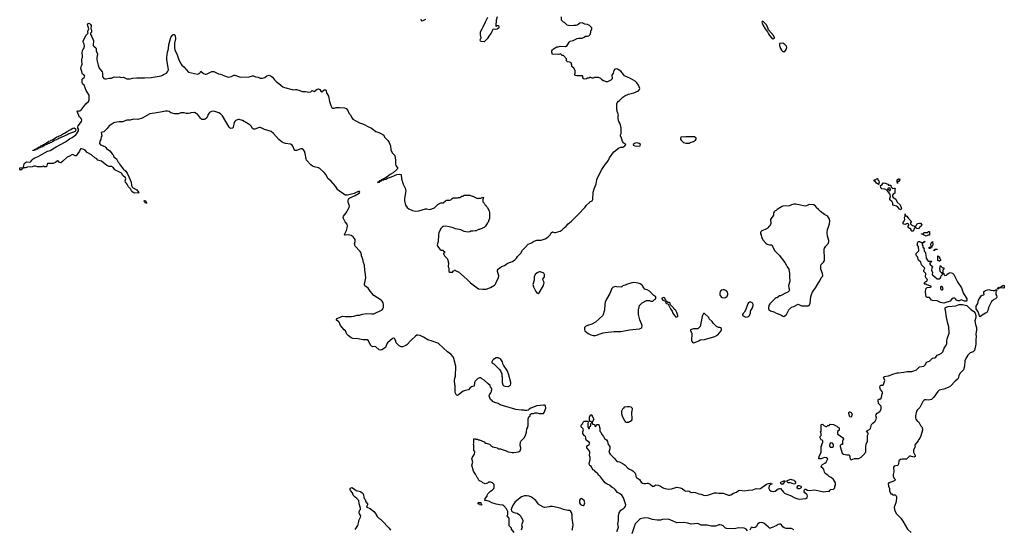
# Model space of a CAD drawing. Header units: inches. Extents: x 2494115 to 2685112, y 774173 to 915163.
# Tile 57 of 215: x 2519946 to 2537810, y 884528 to 893778. Entities that reach past the tile are written whole.
import ezdxf

# ---------------------------------------------------------------- set-up
doc = ezdxf.new("R2010")
doc.units = ezdxf.units.IN
doc.header["$MEASUREMENT"] = 0
for name, color, linetype in [('C5819', 7, 'Continuous'), ('C5828', 7, 'Continuous'), ('C5829', 7, 'Continuous'), ('C5838', 7, 'Continuous'), ('C5839', 7, 'Continuous')]:
    doc.layers.add(name, color=color, linetype=linetype)

msp = doc.modelspace()

# ---------------------------------------------------------------- linework, layer by layer
at = {"layer": 'C5819', "color": 5, "elevation": 80}
msp.add_lwpolyline([(2520000, 891083), (2519998, 891082), (2519994, 891070), (2519968, 891048), (2519946, 891050), (2519949, 891089), (2520000, 891093)], dxfattribs=at)
at = {"layer": 'C5828', "color": 5, "elevation": 80}
for points in [[(2528918, 884470), (2528866, 884530), (2528866, 884550), (2528828, 884590), (2528826, 884730), (2528789, 884770), (2528800, 884800), (2528802, 884850), (2528779, 884899), (2528730, 884954), (2528710, 884969), (2528650, 884973), (2528590, 884985), (2528510, 885009), (2528470, 885034), (2528410, 885049), (2528386, 885050), (2528389, 885090), (2528426, 885130), (2528428, 885150), (2528438, 885170), (2528490, 885222), (2528520, 885240), (2528548, 885270), (2528555, 885290), (2528555, 885330), (2528550, 885346), (2528526, 885370), (2528490, 885386), (2528450, 885386), (2528432, 885368), (2528410, 885358), (2528390, 885355), (2528346, 885370), (2528328, 885388), (2528289, 885409), (2528270, 885428), (2528262, 885450), (2528244, 885470), (2528215, 885530), (2528182, 885582), (2528149, 885690), (2528169, 885750), (2528149, 885810), (2528160, 885840), (2528195, 885890), (2528206, 885930), (2528202, 885942), (2528186, 885950), (2528186, 886050), (2528178, 886070), (2528187, 886093), (2528186, 886170), (2528210, 886172), (2528224, 886164), (2528250, 886162), (2528270, 886152), (2528290, 886152), (2528370, 886114), (2528393, 886093), (2528410, 886092), (2528470, 886071), (2528492, 886050), (2528530, 886026), (2528610, 886005), (2528630, 885992), (2528670, 885991), (2528681, 885981), (2528774, 885950), (2528810, 885932), (2528850, 885931), (2528882, 885922), (2528910, 885921), (2528990, 885935), (2529010, 885943), (2529026, 885954), (2529039, 885990), (2529039, 886010), (2529029, 886050), (2529030, 886114), (2529038, 886130), (2529098, 886190), (2529122, 886230), (2529142, 886290), (2529149, 886350), (2529159, 886370), (2529169, 886410), (2529169, 886531), (2529186, 886570), (2529206, 886590), (2529207, 886613), (2529222, 886618), (2529228, 886632), (2529267, 886633), (2529290, 886642), (2529330, 886642), (2529372, 886632), (2529450, 886632), (2529462, 886650), (2529489, 886730), (2529488, 886770), (2529470, 886779), (2529450, 886781), (2529328, 886772), (2529222, 886730), (2529192, 886710), (2529170, 886688), (2529150, 886682), (2529110, 886682), (2529090, 886689), (2529050, 886689), (2528950, 886702), (2528666, 886790), (2528629, 886809), (2528566, 886830), (2528526, 886850), (2528522, 886862), (2528510, 886866), (2528490, 886886), (2528462, 886950), (2528468, 886970), (2528495, 887005), (2528504, 887030), (2528515, 887070), (2528509, 887089), (2528489, 887110), (2528479, 887139), (2528448, 887170), (2528370, 887238), (2528330, 887258), (2528310, 887278), (2528290, 887275), (2528250, 887259), (2528210, 887219), (2528197, 887190), (2528190, 887129), (2528146, 887114), (2528111, 887089), (2528094, 887066), (2528082, 887058), (2528010, 887044), (2527990, 887033), (2527910, 886968), (2527890, 886958), (2527870, 886966), (2527848, 887010), (2527848, 887130), (2527842, 887150), (2527834, 887230), (2527839, 887270), (2527854, 887310), (2527861, 887490), (2527824, 887630), (2527810, 887659), (2527770, 887706), (2527707, 887747), (2527550, 887892), (2527530, 887904), (2527430, 887943), (2527350, 887965), (2527270, 888016), (2527210, 888045), (2527170, 888054), (2527150, 888049), (2527130, 888035), (2527045, 887955), (2526970, 887875), (2526950, 887862), (2526890, 887842), (2526870, 887842), (2526830, 887858), (2526778, 887910), (2526769, 887929), (2526769, 887950), (2526761, 887970), (2526750, 887989), (2526730, 887997), (2526710, 887989), (2526621, 887910), (2526610, 887895), (2526581, 887830), (2526516, 887784), (2526490, 887781), (2526467, 887787), (2526410, 887839), (2526390, 887844), (2526350, 887841), (2526330, 887853), (2526312, 887872), (2526273, 887950), (2526250, 887965), (2526170, 887965), (2526090, 887984), (2525990, 887989), (2525963, 888003), (2525906, 888046), (2525884, 888070), (2525855, 888130), (2525830, 888149), (2525769, 888230), (2525745, 888290), (2525730, 888303), (2525697, 888317), (2525690, 888328), (2525705, 888355), (2525770, 888386), (2525810, 888396), (2525850, 888388), (2525968, 888388), (2526010, 888394), (2526070, 888413), (2526110, 888416), (2526165, 888435), (2526230, 888448), (2526330, 888437), (2526370, 888441), (2526522, 888510), (2526537, 888530), (2526546, 888554), (2526545, 888610), (2526539, 888639), (2526524, 888670), (2526502, 888690), (2526374, 888770), (2526305, 888850), (2526270, 888902), (2526209, 888950), (2526203, 888963), (2526203, 888990), (2526217, 889030), (2526225, 889090), (2526223, 889150), (2526209, 889230), (2526201, 889321), (2526184, 889370), (2526174, 889430), (2526149, 889489), (2526149, 889510), (2526134, 889550), (2526124, 889570), (2526034, 889670), (2526024, 889690), (2526019, 889710), (2526030, 889750), (2526030, 889790), (2525997, 889837), (2525963, 889863), (2525910, 889874), (2525850, 889865), (2525837, 889870), (2525844, 889890), (2525878, 889950), (2525887, 890000)], [(2527598, 890000), (2527588, 889990), (2527553, 889910), (2527546, 889870), (2527539, 889750), (2527521, 889690), (2527530, 889662), (2527546, 889646), (2527570, 889612), (2527590, 889594), (2527630, 889594), (2527638, 889578), (2527652, 889570), (2527654, 889546), (2527638, 889542), (2527634, 889530), (2527652, 889490), (2527701, 889441), (2527706, 889430), (2527724, 889364), (2527722, 889290), (2527732, 889270), (2527734, 889210), (2527750, 889194), (2527790, 889194), (2527802, 889198), (2527807, 889213), (2527822, 889218), (2527830, 889234), (2527850, 889232), (2527861, 889221), (2527910, 889203), (2528008, 889108), (2528063, 889063), (2528123, 889003), (2528270, 888895), (2528350, 888884), (2528410, 888889), (2528490, 888915), (2528561, 888959), (2528581, 888979), (2528594, 889026), (2528635, 889090), (2528639, 889130), (2528629, 889170), (2528612, 889210), (2528614, 889230), (2528630, 889250), (2528690, 889297), (2528741, 889319), (2528788, 889350), (2528830, 889371), (2528890, 889391), (2528930, 889418), (2528958, 889450), (2528978, 889482), (2529039, 889541), (2529070, 889596), (2529124, 889650), (2529170, 889705), (2529230, 889725), (2529270, 889751), (2529310, 889771), (2529330, 889776), (2529410, 889778), (2529477, 889803), (2529530, 889832), (2529569, 889870), (2529590, 889912), (2529610, 889925), (2529650, 889915), (2529670, 889915), (2529750, 889941), (2529790, 889963), (2529813, 889990), (2529824, 890000)], [(2528353, 890000), (2528290, 889968), (2528273, 889967), (2528230, 889948), (2528210, 889948), (2528170, 889938), (2528130, 889938), (2528111, 889929), (2528076, 889924), (2528010, 889935), (2527950, 889962), (2527850, 889984), (2527812, 890000)], [(2526030, 884522), (2526080, 884600), (2526102, 884670), (2526102, 884690), (2526110, 884712), (2526132, 884748), (2526133, 884770), (2526109, 884810), (2526105, 884830), (2526114, 884870), (2526128, 884890), (2526129, 884910), (2526106, 884990), (2526099, 885050), (2526064, 885090), (2526035, 885110), (2525998, 885150), (2525984, 885190), (2525949, 885230), (2525939, 885250), (2525944, 885270), (2525950, 885278), (2525970, 885286), (2526005, 885270), (2526050, 885231), (2526130, 885215), (2526161, 885190), (2526175, 885170), (2526197, 885090), (2526211, 885070), (2526227, 885027), (2526256, 884990), (2526255, 884970), (2526243, 884950), (2526241, 884930), (2526306, 884906), (2526371, 884851), (2526405, 884810), (2526411, 884791), (2526430, 884762), (2526465, 884725), (2526490, 884712), (2526514, 884690), (2526652, 884550), (2526672, 884510)], [(2529969, 884510), (2529974, 884530), (2529985, 884610), (2529969, 884731), (2529969, 884790), (2529956, 884836), (2529942, 884862), (2529927, 884867), (2529890, 884869), (2529810, 884889), (2529750, 884913), (2529610, 884942), (2529570, 884942), (2529550, 884935), (2529470, 884924), (2529451, 884929), (2529370, 884974), (2529352, 884992), (2529329, 885030), (2529309, 885050), (2529230, 885113), (2529190, 885129), (2529150, 885136), (2529107, 885133), (2529050, 885119), (2528933, 885027), (2528885, 884955), (2528861, 884890), (2528866, 884866), (2528890, 884845), (2528910, 884836), (2528970, 884823), (2529013, 884793), (2529031, 884770), (2529036, 884756), (2529050, 884742), (2529075, 884690), (2529075, 884670), (2529052, 884612), (2529061, 884570), (2529045, 884510)]]:
    msp.add_lwpolyline(points, dxfattribs=at)
for points in [[(2529390, 889199), (2529370, 889199), (2529334, 889186), (2529299, 889150), (2529283, 889110), (2529281, 889050), (2529256, 888970), (2529266, 888930), (2529310, 888847), (2529330, 888821), (2529350, 888811), (2529370, 888821), (2529450, 888951), (2529464, 889010), (2529444, 889044), (2529440, 889070), (2529469, 889110), (2529469, 889150), (2529457, 889177), (2529445, 889185)], [(2528630, 887642), (2528590, 887642), (2528542, 887610), (2528522, 887590), (2528514, 887570), (2528514, 887550), (2528551, 887531), (2528652, 887430), (2528678, 887390), (2528691, 887351), (2528692, 887310), (2528698, 887290), (2528698, 887190), (2528712, 887150), (2528731, 887131), (2528750, 887125), (2528810, 887121), (2528850, 887145), (2528859, 887170), (2528857, 887190), (2528813, 887350), (2528790, 887408), (2528724, 887510), (2528713, 887533), (2528704, 887570), (2528670, 887622)], [(2528330, 884968), (2528286, 884970), (2528282, 884982), (2528266, 884990), (2528266, 885010), (2528270, 885014), (2528310, 885014), (2528314, 885010), (2528318, 884978), (2528330, 884974)]]:
    msp.add_lwpolyline(points, close=True, dxfattribs=at)
at = {"layer": 'C5829', "color": 5, "elevation": 80}
for points in [[(2527310, 893784), (2527246, 893750), (2527238, 893758), (2527233, 893790)], [(2528608, 893830), (2528588, 893770), (2528585, 893665), (2528590, 893654), (2528610, 893674), (2528630, 893674), (2528634, 893670), (2528642, 893650), (2528638, 893630), (2528630, 893618), (2528610, 893604), (2528570, 893598), (2528550, 893606), (2528530, 893598), (2528510, 893566), (2528498, 893530), (2528470, 893498), (2528426, 893430), (2528370, 893378), (2528320, 893380), (2528306, 893390), (2528298, 893410), (2528318, 893450), (2528305, 893505), (2528305, 893550), (2528313, 893570), (2528338, 893610), (2528352, 893650), (2528400, 893740), (2528437, 893823)], [(2530000, 893673), (2529930, 893669), (2529880, 893680), (2529838, 893718), (2529810, 893734), (2529779, 893770), (2529777, 893830)], [(2520000, 891093), (2520010, 891094), (2520016, 891104), (2520030, 891161), (2520050, 891185), (2520070, 891199), (2520126, 891194), (2520141, 891199), (2520153, 891207), (2520167, 891230), (2520188, 891250), (2520220, 891270), (2520283, 891297), (2520448, 891390), (2520496, 891404), (2520610, 891470), (2520779, 891561), (2520847, 891613), (2520899, 891641), (2520964, 891690), (2520982, 891710), (2521010, 891763), (2521011, 891791), (2521003, 891810), (2521001, 891830), (2521005, 891850), (2521066, 891930), (2521072, 891952), (2521064, 891984), (2521050, 891999), (2521029, 892010), (2520990, 892114), (2520996, 892124), (2521037, 892123), (2521053, 892127), (2521149, 892250), (2521194, 892290), (2521209, 892310), (2521204, 892350), (2521209, 892410), (2521154, 892490), (2521114, 892590), (2521090, 892609), (2521079, 892630), (2521077, 892670), (2521082, 892698), (2521089, 892711), (2521118, 892730), (2521128, 892750), (2521115, 892770), (2521088, 892790), (2521078, 892810), (2521075, 892835), (2521054, 892890), (2521059, 892930), (2521075, 892950), (2521082, 892970), (2521082, 892990), (2521075, 893010), (2521075, 893070), (2521084, 893090), (2521085, 893130), (2521077, 893170), (2521084, 893216), (2521089, 893230), (2521110, 893252), (2521122, 893298), (2521116, 893336), (2521099, 893370), (2521099, 893390), (2521149, 893491), (2521188, 893530), (2521184, 893544), (2521185, 893570), (2521199, 893610), (2521187, 893647), (2521179, 893690), (2521190, 893714), (2521210, 893706), (2521230, 893690), (2521242, 893670), (2521239, 893610), (2521246, 893590), (2521246, 893554), (2521232, 893530), (2521232, 893510), (2521247, 893487), (2521251, 893470), (2521285, 893405), (2521281, 893310), (2521290, 893295), (2521327, 893267), (2521336, 893250), (2521331, 893210), (2521353, 893173), (2521358, 893150), (2521346, 893090), (2521347, 893050), (2521368, 892950), (2521390, 892899), (2521441, 892830), (2521447, 892807), (2521450, 892754), (2521457, 892737), (2521473, 892713), (2521490, 892703), (2521516, 892704), (2521570, 892719), (2521610, 892719), (2521650, 892736), (2521670, 892738), (2521710, 892735), (2521750, 892739), (2521790, 892727), (2521830, 892735), (2521887, 892707), (2521910, 892704), (2521950, 892705), (2521990, 892715), (2522070, 892725), (2522210, 892723), (2522330, 892729), (2522510, 892759), (2522538, 892770), (2522555, 892785), (2522608, 892810), (2522630, 892831), (2522643, 892870), (2522642, 892910), (2522616, 893050), (2522615, 893090), (2522625, 893190), (2522643, 893250), (2522650, 893325), (2522690, 893455), (2522710, 893491), (2522730, 893511), (2522750, 893511), (2522765, 893490), (2522771, 893430), (2522756, 893350), (2522754, 893270), (2522762, 893230), (2522801, 893141), (2522831, 893050), (2522876, 892970), (2522890, 892951), (2522923, 892923), (2523010, 892827), (2523170, 892790), (2523190, 892792), (2523202, 892798), (2523214, 892810), (2523230, 892841), (2523280, 892800), (2523309, 892789), (2523330, 892788), (2523350, 892792), (2523430, 892835), (2523450, 892840), (2523470, 892838), (2523556, 892796), (2523590, 892787), (2523710, 892740), (2523730, 892736), (2523791, 892749), (2523830, 892771), (2523850, 892771), (2523950, 892734), (2524110, 892738), (2524170, 892758), (2524190, 892756), (2524223, 892743), (2524270, 892734), (2524310, 892717), (2524350, 892716), (2524392, 892728), (2524430, 892761), (2524470, 892771), (2524510, 892751), (2524530, 892734), (2524566, 892686), (2524597, 892657), (2524650, 892620), (2524721, 892561), (2524749, 892549), (2524890, 892510), (2524910, 892506), (2524950, 892511), (2524970, 892508), (2525030, 892493), (2525070, 892477), (2525133, 892473), (2525190, 892463), (2525226, 892470), (2525250, 892492), (2525290, 892472), (2525345, 892515), (2525370, 892523), (2525391, 892511), (2525410, 892478), (2525430, 892471), (2525470, 892502), (2525490, 892511), (2525505, 892485), (2525515, 892450), (2525551, 892390), (2525567, 892290), (2525590, 892222), (2525610, 892185), (2525630, 892172), (2525650, 892172), (2525690, 892182), (2525750, 892185), (2525837, 892177), (2525870, 892165), (2525901, 892130), (2525920, 892080), (2525947, 892050), (2525964, 892010), (2525992, 891972), (2526110, 891905), (2526183, 891883), (2526210, 891871), (2526250, 891844), (2526330, 891807), (2526410, 891751), (2526462, 891730), (2526510, 891703), (2526536, 891696), (2526550, 891682), (2526563, 891643), (2526628, 891588), (2526650, 891550), (2526671, 891490), (2526681, 891410), (2526710, 891356), (2526751, 891310), (2526763, 891230), (2526766, 891154), (2526773, 891130), (2526799, 891090), (2526802, 891070), (2526785, 891050), (2526723, 890997), (2526670, 890968), (2526613, 890927), (2526580, 890910), (2526564, 890896), (2526545, 890890), (2526539, 890881), (2526507, 890870), (2526504, 890856), (2526499, 890859), (2526471, 890850), (2526474, 890846), (2526470, 890849), (2526464, 890836), (2526438, 890830), (2526444, 890824), (2526475, 890830), (2526480, 890840), (2526511, 890850), (2526517, 890863), (2526553, 890870), (2526561, 890879), (2526590, 890885), (2526619, 890901), (2526690, 890925), (2526786, 890970), (2526836, 890976), (2526870, 890970), (2526874, 890890), (2526904, 890790), (2526942, 890722), (2526953, 890673), (2526926, 890530), (2526927, 890487), (2526948, 890410), (2526973, 890370), (2527005, 890345), (2527070, 890316), (2527130, 890305), (2527189, 890311), (2527310, 890346), (2527330, 890346), (2527390, 890331), (2527470, 890362), (2527530, 890422), (2527588, 890452), (2527627, 890453), (2527669, 890491), (2527690, 890502), (2527750, 890502), (2527766, 890510), (2527790, 890534), (2527810, 890542), (2527890, 890545), (2527910, 890552), (2527930, 890552), (2527970, 890574), (2527990, 890574), (2528010, 890592), (2528111, 890591), (2528153, 890573), (2528170, 890572), (2528250, 890532), (2528270, 890538), (2528310, 890539), (2528350, 890556), (2528362, 890550), (2528347, 890513), (2528350, 890474), (2528372, 890450), (2528385, 890425), (2528402, 890410), (2528412, 890392), (2528430, 890374), (2528462, 890310), (2528472, 890270), (2528472, 890170), (2528453, 890127), (2528452, 890110), (2528432, 890090), (2528398, 890030), (2528370, 890009), (2528353, 890000)], [(2530000, 892898), (2529966, 892930), (2529966, 892950), (2529954, 892994), (2529927, 893007), (2529886, 893010), (2529868, 893030), (2529868, 893070), (2529810, 893126), (2529790, 893126), (2529755, 893155), (2529730, 893146), (2529606, 893150), (2529606, 893170), (2529598, 893190), (2529602, 893210), (2529614, 893230), (2529630, 893246), (2529690, 893285), (2529714, 893286), (2529750, 893298), (2529850, 893291), (2529878, 893310), (2529913, 893367), (2529935, 893385), (2529990, 893398), (2530000, 893403)], [(2525887, 890000), (2525894, 890034), (2525887, 890067), (2525849, 890110), (2525819, 890170), (2525816, 890190), (2525823, 890210), (2525868, 890272), (2525924, 890370), (2525927, 890393), (2525907, 890467), (2525907, 890510), (2525918, 890530), (2525934, 890546), (2526030, 890585), (2526104, 890630), (2526118, 890650), (2526110, 890659), (2526090, 890657), (2526015, 890625), (2525891, 890591), (2525854, 890594), (2525828, 890608), (2525750, 890664), (2525721, 890690), (2525676, 890756), (2525590, 890854), (2525541, 890890), (2525502, 890970), (2525470, 891007), (2525394, 891074), (2525370, 891089), (2525290, 891106), (2525261, 891121), (2525230, 891145), (2525150, 891229), (2525141, 891250), (2525124, 891350), (2525113, 891390), (2525090, 891421), (2525070, 891432), (2525046, 891434), (2524970, 891401), (2524941, 891401), (2524930, 891408), (2524904, 891484), (2524890, 891501), (2524858, 891518), (2524768, 891530), (2524730, 891541), (2524710, 891552), (2524650, 891602), (2524552, 891710), (2524510, 891746), (2524490, 891756), (2524390, 891785), (2524330, 891815), (2524310, 891818), (2524290, 891819), (2524210, 891789), (2524190, 891789), (2524170, 891804), (2524144, 891844), (2524125, 891865), (2524092, 891890), (2523990, 891948), (2523930, 891965), (2523910, 891965), (2523868, 891950), (2523848, 891930), (2523839, 891910), (2523821, 891830), (2523811, 891809), (2523770, 891805), (2523747, 891827), (2523624, 892030), (2523591, 892070), (2523559, 892090), (2523470, 892116), (2523428, 892112), (2523390, 892094), (2523374, 892070), (2523343, 891997), (2523312, 891970), (2523290, 891965), (2523270, 891964), (2523249, 891969), (2523224, 891990), (2523170, 892062), (2523150, 892078), (2523115, 892095), (2523053, 892087), (2523040, 892080), (2523010, 892075), (2522970, 892075), (2522930, 892088), (2522870, 892088), (2522828, 892068), (2522752, 892068), (2522690, 892089), (2522658, 892110), (2522630, 892117), (2522590, 892119), (2522503, 892097), (2522390, 892084), (2522310, 892068), (2522170, 891992), (2522090, 891964), (2522010, 891973), (2521950, 891954), (2521930, 891957), (2521890, 891953), (2521814, 891926), (2521750, 891924), (2521670, 891913), (2521654, 891906), (2521619, 891881), (2521570, 891853), (2521535, 891805), (2521470, 891745), (2521422, 891730), (2521438, 891670), (2521425, 891650), (2521417, 891603), (2521399, 891570), (2521395, 891530), (2521410, 891507), (2521490, 891475), (2521510, 891456), (2521520, 891440), (2521579, 891399), (2521626, 891346), (2521643, 891323), (2521656, 891290), (2521701, 891250), (2521730, 891192), (2521750, 891172), (2521775, 891130), (2521823, 891070), (2521870, 891027), (2521895, 890995), (2521935, 890915), (2521949, 890870), (2521968, 890830), (2521974, 890770), (2521984, 890744), (2521994, 890734), (2522070, 890688), (2522103, 890650), (2522101, 890641), (2522112, 890628), (2522098, 890638), (2522087, 890633), (2522029, 890629), (2522002, 890642), (2521982, 890662), (2521959, 890710), (2521923, 890743), (2521898, 890790), (2521864, 890830), (2521862, 890850), (2521869, 890890), (2521866, 890906), (2521819, 890950), (2521795, 890990), (2521674, 891050), (2521647, 891087), (2521630, 891103), (2521610, 891112), (2521570, 891113), (2521530, 891130), (2521430, 891209), (2521366, 891226), (2521344, 891250), (2521310, 891272), (2521250, 891326), (2521173, 891370), (2521132, 891412), (2521110, 891423), (2521070, 891434), (2521048, 891432), (2521033, 891390), (2520970, 891309), (2520950, 891304), (2520910, 891329), (2520890, 891324), (2520850, 891299), (2520810, 891284), (2520730, 891209), (2520690, 891182), (2520670, 891188), (2520650, 891208), (2520630, 891218), (2520594, 891186), (2520554, 891170), (2520510, 891165), (2520452, 891168), (2520444, 891156), (2520431, 891110), (2520415, 891105), (2520389, 891109), (2520370, 891118), (2520348, 891108), (2520272, 891108), (2520230, 891122), (2520210, 891122), (2520171, 891109), (2520090, 891104), (2520050, 891088), (2520013, 891087), (2520000, 891083)], [(2527812, 890000), (2527789, 890009), (2527741, 890021), (2527670, 890033), (2527630, 890025), (2527610, 890013), (2527598, 890000)], [(2529824, 890000), (2529859, 890030), (2529897, 890070), (2529959, 890121), (2530000, 890162)]]:
    msp.add_lwpolyline(points, dxfattribs=at)
for points in [[(2520186, 891406), (2520186, 891410), (2520209, 891411), (2520222, 891418), (2520222, 891430), (2520246, 891434), (2520259, 891441), (2520262, 891450), (2520285, 891455), (2520298, 891470), (2520324, 891476), (2520329, 891490), (2520362, 891498), (2520375, 891510), (2520400, 891520), (2520406, 891530), (2520424, 891536), (2520441, 891550), (2520464, 891556), (2520477, 891570), (2520503, 891577), (2520516, 891590), (2520541, 891599), (2520621, 891650), (2520645, 891655), (2520664, 891670), (2520684, 891676), (2520738, 891710), (2520761, 891719), (2520810, 891751), (2520864, 891776), (2520910, 891811), (2520936, 891816), (2520958, 891798), (2520967, 891770), (2520952, 891748), (2520837, 891703), (2520810, 891687), (2520658, 891622), (2520641, 891610), (2520576, 891584), (2520559, 891570), (2520537, 891563), (2520521, 891550), (2520497, 891543), (2520478, 891530), (2520456, 891524), (2520438, 891510), (2520401, 891499), (2520391, 891490), (2520375, 891485), (2520358, 891470), (2520320, 891460), (2520311, 891450), (2520280, 891440), (2520271, 891430), (2520240, 891420), (2520230, 891410)], [(2522230, 890446), (2522221, 890461), (2522210, 890469), (2522207, 890490), (2522210, 890498), (2522231, 890490), (2522250, 890446)]]:
    msp.add_lwpolyline(points, close=True, dxfattribs=at)
at = {"layer": 'C5838', "color": 5}
for points, elevation in [([(2533520, 890000), (2533510, 889989), (2533474, 889970), (2533410, 889948), (2533392, 889930), (2533385, 889910), (2533385, 889890), (2533398, 889870), (2533406, 889830), (2533434, 889774), (2533483, 889723), (2533510, 889705), (2533550, 889691), (2533594, 889690), (2533643, 889590), (2533725, 889505), (2533831, 889370), (2533855, 889330), (2533871, 889291), (2533899, 889250), (2533911, 889170), (2533914, 889130), (2533911, 889090), (2533916, 889050), (2533916, 889030), (2533896, 888950), (2533898, 888910), (2533911, 888870), (2533905, 888855), (2533885, 888835), (2533850, 888822), (2533750, 888768), (2533730, 888766), (2533710, 888746), (2533698, 888742), (2533694, 888730), (2533670, 888728), (2533650, 888718), (2533557, 888623), (2533538, 888590), (2533531, 888550), (2533531, 888530), (2533537, 888517), (2533570, 888491), (2533630, 888475), (2533672, 888450), (2533758, 888418), (2533790, 888398), (2533810, 888392), (2533830, 888402), (2533858, 888430), (2533898, 888510), (2533950, 888562), (2533990, 888571), (2534070, 888612), (2534130, 888585), (2534250, 888582), (2534268, 888592), (2534288, 888632), (2534299, 888750), (2534310, 888792), (2534330, 888832), (2534384, 888910), (2534437, 889003), (2534463, 889037), (2534490, 889092), (2534510, 889114), (2534515, 889135), (2534514, 889170), (2534484, 889250), (2534482, 889310), (2534490, 889334), (2534530, 889374), (2534549, 889410), (2534549, 889490), (2534541, 889550), (2534542, 889610), (2534549, 889630), (2534573, 889667), (2534619, 889721), (2534629, 889750), (2534629, 889770), (2534604, 889850), (2534598, 889910), (2534604, 889970), (2534614, 890000)], 80), ([(2536184, 890000), (2536172, 889988), (2536170, 889966), (2536150, 889938), (2536130, 889942), (2536118, 889950), (2536118, 889970), (2536110, 889986), (2536088, 889988), (2536075, 890000)], 60), ([(2536267, 890000), (2536257, 889983), (2536225, 889985), (2536210, 889998), (2536205, 890000)], 60), ([(2530779, 884490), (2530807, 884550), (2530809, 884570), (2530799, 884630), (2530809, 884690), (2530809, 884770), (2530823, 884830), (2530850, 884875), (2530910, 884915), (2530927, 884933), (2530937, 884950), (2530941, 884970), (2530902, 885102), (2530870, 885150), (2530830, 885181), (2530790, 885199), (2530751, 885251), (2530730, 885269), (2530694, 885290), (2530647, 885327), (2530602, 885350), (2530570, 885374), (2530519, 885430), (2530483, 885483), (2530453, 885510), (2530435, 885535), (2530393, 885570), (2530374, 885594), (2530349, 885610), (2530334, 885630), (2530323, 885663), (2530310, 885678), (2530290, 885688), (2530278, 885710), (2530279, 885730), (2530298, 885790), (2530298, 885830), (2530284, 885870), (2530289, 885930), (2530279, 885959), (2530234, 886010), (2530237, 886030), (2530249, 886050), (2530278, 886070), (2530289, 886090), (2530278, 886110), (2530230, 886138), (2530215, 886170), (2530215, 886190), (2530209, 886210), (2530202, 886222), (2530189, 886230), (2530162, 886270), (2530163, 886297), (2530175, 886335), (2530168, 886350), (2530135, 886390), (2530135, 886410), (2530145, 886435), (2530166, 886450), (2530168, 886472), (2530187, 886493), (2530252, 886492), (2530262, 886470), (2530254, 886450), (2530254, 886390), (2530270, 886354), (2530282, 886358), (2530286, 886390), (2530302, 886398), (2530306, 886410), (2530306, 886450), (2530322, 886458), (2530326, 886470), (2530310, 886486), (2530290, 886486), (2530286, 886490), (2530287, 886567), (2530307, 886613), (2530330, 886594), (2530333, 886573), (2530350, 886554), (2530362, 886530), (2530334, 886470), (2530338, 886438), (2530373, 886433), (2530378, 886398), (2530390, 886394), (2530426, 886430), (2530451, 886430), (2530464, 886384), (2530473, 886367), (2530472, 886310), (2530491, 886291), (2530507, 886247), (2530541, 886210), (2530556, 886176), (2530590, 886151), (2530610, 886122), (2530623, 886070), (2530650, 886030), (2530650, 885990), (2530637, 885930), (2530659, 885890), (2530730, 885819), (2530771, 885770), (2530790, 885759), (2530830, 885751), (2530897, 885717), (2530930, 885691), (2530979, 885639), (2531010, 885619), (2531050, 885603), (2531070, 885587), (2531111, 885550), (2531121, 885530), (2531125, 885490), (2531135, 885470), (2531191, 885430), (2531222, 885382), (2531245, 885365), (2531270, 885357), (2531301, 885359), (2531330, 885367), (2531350, 885364), (2531385, 885345), (2531430, 885311), (2531450, 885311), (2531490, 885335), (2531529, 885331), (2531570, 885313), (2531610, 885285), (2531630, 885276), (2531710, 885258), (2531770, 885262), (2531867, 885293), (2531930, 885283), (2531963, 885270), (2532010, 885233), (2532030, 885223), (2532070, 885224), (2532090, 885218), (2532130, 885196), (2532170, 885200), (2532210, 885196), (2532270, 885171), (2532310, 885167), (2532350, 885150), (2532390, 885145), (2532428, 885148), (2532470, 885158), (2532551, 885191), (2532589, 885191), (2532630, 885183), (2532710, 885185), (2532809, 885149), (2532830, 885148), (2532850, 885154), (2532896, 885184), (2532950, 885203), (2532990, 885235), (2533010, 885237), (2533088, 885228), (2533170, 885241), (2533250, 885242), (2533310, 885267), (2533370, 885265), (2533389, 885271), (2533408, 885290), (2533498, 885350), (2533530, 885361), (2533564, 885364), (2533594, 885354), (2533594, 885350), (2533563, 885337), (2533544, 885316), (2533536, 885290), (2533538, 885270), (2533547, 885247), (2533583, 885223), (2533616, 885216), (2533650, 885221), (2533710, 885262), (2533730, 885270), (2533750, 885271), (2533804, 885204), (2533825, 885185), (2533865, 885165), (2533930, 885142), (2534010, 885099), (2534062, 885082), (2534090, 885078), (2534210, 885089), (2534234, 885106), (2534242, 885130), (2534232, 885152), (2534190, 885190), (2534179, 885210), (2534179, 885230), (2534190, 885258), (2534210, 885256), (2534239, 885239), (2534270, 885231), (2534370, 885243), (2534530, 885211), (2534602, 885222), (2534630, 885214), (2534646, 885230), (2534649, 885251), (2534710, 885254), (2534736, 885284), (2534738, 885310), (2534748, 885330), (2534748, 885370), (2534709, 885430), (2534670, 885469), (2534630, 885489), (2534610, 885509), (2534562, 885542), (2534546, 885566), (2534534, 885614), (2534517, 885637), (2534498, 885650), (2534489, 885670), (2534498, 885690), (2534510, 885702), (2534554, 885726), (2534578, 885750), (2534606, 885810), (2534587, 885827), (2534550, 885829), (2534487, 885807), (2534450, 885806), (2534446, 885810), (2534449, 885851), (2534486, 885930), (2534488, 886030), (2534498, 886050), (2534498, 886070), (2534518, 886110), (2534516, 886136), (2534507, 886147), (2534486, 886150), (2534469, 886190), (2534470, 886214), (2534486, 886230), (2534486, 886270), (2534478, 886290), (2534486, 886310), (2534487, 886433), (2534510, 886434), (2534534, 886410), (2534570, 886394), (2534590, 886394), (2534608, 886412), (2534630, 886414), (2534650, 886434), (2534710, 886431), (2534770, 886402), (2534790, 886382), (2534814, 886370), (2534812, 886330), (2534791, 886309), (2534782, 886290), (2534782, 886270), (2534792, 886252), (2534810, 886242), (2534830, 886222), (2534877, 886197), (2534891, 886170), (2534872, 886130), (2534874, 886070), (2534850, 886066), (2534833, 886047), (2534832, 886030), (2534861, 885930), (2534870, 885912), (2534890, 885892), (2534950, 885882), (2534990, 885882), (2535002, 885870), (2535012, 885810), (2535030, 885792), (2535090, 885811), (2535170, 885811), (2535210, 885838), (2535250, 885872), (2535295, 885930), (2535295, 886025), (2535306, 886074), (2535329, 886130), (2535329, 886230), (2535346, 886270), (2535308, 886310), (2535363, 886337), (2535383, 886357), (2535401, 886430), (2535423, 886457), (2535464, 886490), (2535487, 886530), (2535489, 886550), (2535482, 886590), (2535485, 886615), (2535505, 886635), (2535550, 886666), (2535573, 886710), (2535576, 886756), (2535569, 886770), (2535537, 886797), (2535529, 886810), (2535522, 886878), (2535528, 886892), (2535550, 886892), (2535575, 886910), (2535588, 886952), (2535589, 886971), (2535600, 887000), (2535602, 887010), (2535595, 887030), (2535566, 887066), (2535554, 887110), (2535558, 887130), (2535570, 887142), (2535615, 887145), (2535627, 887173), (2535628, 887190), (2535642, 887230), (2535622, 887270), (2535618, 887290), (2535638, 887302), (2535666, 887310), (2535710, 887311), (2535790, 887347), (2535869, 887371), (2535890, 887367), (2535990, 887379), (2536050, 887393), (2536130, 887390), (2536150, 887396), (2536215, 887425), (2536270, 887475), (2536350, 887492), (2536378, 887522), (2536401, 887559), (2536450, 887582), (2536508, 887632), (2536530, 887642), (2536550, 887642), (2536566, 887650), (2536589, 887691), (2536630, 887701), (2536670, 887727), (2536695, 887750), (2536721, 887819), (2536757, 887870), (2536765, 887895), (2536768, 887950), (2536775, 887985), (2536810, 888090), (2536805, 888205), (2536778, 888290), (2536770, 888350), (2536755, 888410), (2536752, 888470), (2536737, 888530), (2536739, 888550), (2536757, 888563), (2536790, 888574), (2536930, 888582), (2536990, 888606), (2537010, 888610), (2537050, 888610), (2537130, 888588), (2537150, 888573), (2537200, 888520), (2537250, 888490), (2537260, 888480), (2537281, 888450), (2537294, 888410), (2537295, 888370), (2537279, 888330), (2537277, 888310), (2537286, 888246), (2537304, 888190), (2537307, 888150), (2537295, 888070), (2537299, 888030), (2537291, 887970), (2537291, 887890), (2537267, 887773), (2537248, 887752), (2537190, 887729), (2537148, 887690), (2537113, 887627), (2537096, 887584), (2537086, 887490), (2537070, 887425), (2537005, 887355), (2536984, 887316), (2536970, 887267), (2536957, 887250), (2536920, 887220), (2536833, 887127), (2536790, 887100), (2536710, 887070), (2536630, 887051), (2536617, 887043), (2536602, 887030), (2536534, 886926), (2536490, 886887), (2536430, 886874), (2536390, 886879), (2536370, 886877), (2536350, 886867), (2536330, 886847), (2536279, 886741), (2536231, 886690), (2536219, 886670), (2536199, 886590), (2536201, 886550), (2536207, 886530), (2536230, 886498), (2536258, 886470), (2536290, 886412), (2536311, 886391), (2536323, 886350), (2536323, 886330), (2536298, 886222), (2536277, 886183), (2536251, 886150), (2536246, 886134), (2536191, 886070), (2536186, 886050), (2536190, 886026), (2536162, 885970), (2536162, 885930), (2536192, 885870), (2536194, 885850), (2536170, 885838), (2536110, 885858), (2536090, 885858), (2536036, 885804), (2535959, 885801), (2535927, 885793), (2535903, 885777), (2535898, 885770), (2535891, 885710), (2535882, 885698), (2535870, 885689), (2535810, 885675), (2535801, 885659), (2535806, 885574), (2535795, 885525), (2535796, 885490), (2535811, 885451), (2535831, 885430), (2535830, 885426), (2535824, 885416), (2535790, 885395), (2535714, 885370), (2535705, 885355), (2535711, 885310), (2535725, 885270), (2535725, 885225), (2535744, 885184), (2535753, 885173), (2535774, 885170), (2535778, 885158), (2535790, 885154), (2535830, 885154), (2535850, 885134), (2535857, 885117), (2535856, 885090), (2535845, 885050), (2535843, 885010), (2535814, 884930), (2535817, 884890), (2535831, 884850), (2535856, 884810), (2535930, 884731), (2535970, 884674), (2536051, 884530), (2536123, 884470)], 60), ([(2533150, 884498), (2533128, 884530), (2533090, 884549), (2532993, 884553), (2532910, 884539), (2532770, 884542), (2532749, 884550), (2532710, 884594), (2532685, 884605), (2532650, 884609), (2532630, 884607), (2532591, 884590), (2532570, 884586), (2532490, 884586), (2532421, 884601), (2532350, 884601), (2532310, 884606), (2532250, 884636), (2532130, 884624), (2532070, 884639), (2531992, 884652), (2531870, 884644), (2531750, 884700), (2531710, 884710), (2531610, 884709), (2531570, 884697), (2531510, 884697), (2531430, 884709), (2531353, 884733), (2531290, 884736), (2531210, 884719), (2531191, 884709), (2531115, 884625), (2531050, 884449)], 60), ([(2533990, 884518), (2533950, 884541), (2533930, 884546), (2533850, 884545), (2533815, 884555), (2533791, 884571), (2533765, 884610), (2533750, 884621), (2533730, 884622), (2533710, 884616), (2533670, 884591), (2533610, 884567), (2533570, 884552), (2533552, 884552), (2533530, 884565), (2533450, 884638), (2533410, 884649), (2533370, 884645), (2533338, 884630), (2533310, 884575), (2533290, 884559), (2533256, 884556), (2533230, 884566), (2533218, 884562), (2533191, 884510)], 60)]:
    msp.add_lwpolyline(points, dxfattribs=dict(at, elevation=elevation))
for points, elevation in [([(2536390, 889848), (2536346, 889870), (2536342, 889882), (2536310, 889888), (2536308, 889892), (2536342, 889898), (2536350, 889914), (2536410, 889914), (2536422, 889918), (2536430, 889934), (2536450, 889932), (2536454, 889910), (2536453, 889867), (2536430, 889866)], 60), ([(2536590, 889074), (2536630, 889074), (2536650, 889094), (2536666, 889130), (2536686, 889150), (2536682, 889182), (2536670, 889186), (2536648, 889210), (2536648, 889230), (2536638, 889250), (2536638, 889270), (2536650, 889314), (2536658, 889298), (2536670, 889294), (2536690, 889274), (2536710, 889274), (2536714, 889270), (2536714, 889250), (2536694, 889230), (2536694, 889190), (2536698, 889178), (2536714, 889170), (2536714, 889150), (2536730, 889134), (2536762, 889138), (2536767, 889153), (2536790, 889174), (2536828, 889192), (2536870, 889176), (2536893, 889150), (2536966, 889006), (2537032, 888912), (2537061, 888821), (2537128, 888710), (2537133, 888690), (2537119, 888670), (2537110, 888666), (2537086, 888666), (2537030, 888694), (2536990, 888678), (2536970, 888676), (2536938, 888690), (2536930, 888706), (2536910, 888726), (2536890, 888726), (2536865, 888715), (2536842, 888690), (2536832, 888670), (2536770, 888649), (2536710, 888634), (2536650, 888644), (2536590, 888675), (2536510, 888679), (2536490, 888689), (2536450, 888738), (2536410, 888735), (2536395, 888750), (2536381, 888830), (2536385, 888895), (2536410, 888918), (2536470, 888922), (2536486, 888930), (2536482, 888942), (2536450, 888946), (2536430, 888958), (2536405, 888965), (2536390, 888978), (2536370, 888978), (2536358, 888990), (2536370, 889014), (2536406, 889030), (2536418, 889050), (2536410, 889066), (2536390, 889086), (2536378, 889110), (2536386, 889170), (2536349, 889210), (2536349, 889231), (2536366, 889270), (2536340, 889300), (2536310, 889326), (2536298, 889378), (2536255, 889415), (2536234, 889474), (2536218, 889490), (2536208, 889510), (2536210, 889534), (2536259, 889581), (2536262, 889590), (2536255, 889655), (2536250, 889666), (2536226, 889690), (2536236, 889704), (2536238, 889730), (2536246, 889754), (2536270, 889752), (2536310, 889732), (2536342, 889738), (2536350, 889752), (2536370, 889754), (2536374, 889750), (2536358, 889742), (2536350, 889726), (2536330, 889726), (2536322, 889718), (2536322, 889690), (2536332, 889672), (2536334, 889650), (2536354, 889630), (2536352, 889610), (2536362, 889570), (2536382, 889550), (2536385, 889490), (2536392, 889470), (2536392, 889450), (2536430, 889392), (2536492, 889392), (2536490, 889386), (2536478, 889382), (2536473, 889367), (2536454, 889350), (2536470, 889322), (2536493, 889313), (2536498, 889298), (2536514, 889290), (2536498, 889282), (2536493, 889267), (2536492, 889230), (2536506, 889190), (2536502, 889150), (2536505, 889145)], 60), ([(2536470, 889626), (2536447, 889627), (2536448, 889650), (2536482, 889658), (2536486, 889670), (2536478, 889690), (2536480, 889720), (2536487, 889733), (2536502, 889738), (2536510, 889754), (2536512, 889688), (2536494, 889670), (2536494, 889650), (2536478, 889642)], 60), ([(2536530, 889586), (2536528, 889590), (2536542, 889598), (2536547, 889613), (2536593, 889613), (2536590, 889606), (2536558, 889602), (2536550, 889586)], 60), ([(2536630, 889386), (2536622, 889402), (2536606, 889410), (2536606, 889490), (2536610, 889494), (2536618, 889478), (2536633, 889473), (2536634, 889450), (2536652, 889432), (2536652, 889408), (2536638, 889402)], 60), ([(2531091, 889009), (2531050, 889002), (2530954, 888970), (2530930, 888958), (2530905, 888955), (2530878, 888942), (2530870, 888926), (2530773, 888927), (2530750, 888938), (2530710, 888915), (2530690, 888898), (2530651, 888809), (2530594, 888706), (2530571, 888650), (2530563, 888610), (2530555, 888505), (2530525, 888410), (2530391, 888289), (2530326, 888254), (2530250, 888229), (2530210, 888208), (2530192, 888190), (2530192, 888152), (2530202, 888130), (2530261, 888081), (2530310, 888056), (2530350, 888046), (2530390, 888047), (2530530, 888094), (2530570, 888102), (2530730, 888119), (2530850, 888121), (2531009, 888151), (2531192, 888168), (2531223, 888177), (2531235, 888190), (2531239, 888230), (2531196, 888330), (2531173, 888430), (2531173, 888510), (2531194, 888590), (2531240, 888640), (2531320, 888680), (2531370, 888681), (2531394, 888670), (2531433, 888667), (2531463, 888697), (2531486, 888710), (2531486, 888750), (2531449, 888769), (2531370, 888849), (2531330, 888873), (2531289, 888889), (2531269, 888909), (2531237, 888957), (2531203, 888983), (2531170, 888997)], 80), ([(2536670, 888938), (2536664, 888936), (2536653, 888927), (2536652, 888890), (2536670, 888872), (2536690, 888874), (2536698, 888890), (2536690, 888926)], 60), ([(2537790, 888902), (2537732, 888908), (2537702, 888898), (2537690, 888888), (2537686, 888890), (2537690, 888912), (2537710, 888922), (2537730, 888914), (2537742, 888918), (2537746, 888930), (2537790, 888958), (2537810, 888954), (2537810, 888909)], 60), ([(2531630, 888738), (2531598, 888722), (2531594, 888710), (2531614, 888690), (2531650, 888674), (2531662, 888678), (2531666, 888690), (2531646, 888730)], 80), ([(2532710, 888877), (2532674, 888866), (2532657, 888843), (2532647, 888810), (2532647, 888790), (2532656, 888770), (2532671, 888750), (2532694, 888734), (2532729, 888731), (2532750, 888736), (2532779, 888761), (2532793, 888787), (2532794, 888810), (2532789, 888830), (2532770, 888854), (2532732, 888872)], 80), ([(2537610, 888861), (2537638, 888862), (2537652, 888872), (2537673, 888873), (2537662, 888858), (2537658, 888830), (2537658, 888790), (2537671, 888770), (2537676, 888750), (2537667, 888730), (2537651, 888710), (2537622, 888698), (2537599, 888681), (2537580, 888660), (2537525, 888555), (2537510, 888502), (2537490, 888465), (2537470, 888449), (2537410, 888417), (2537370, 888385), (2537360, 888400), (2537336, 888476), (2537302, 888530), (2537298, 888562), (2537301, 888579), (2537332, 888628), (2537344, 888690), (2537370, 888736), (2537390, 888766), (2537410, 888778), (2537438, 888782), (2537446, 888790), (2537438, 888810), (2537439, 888830), (2537449, 888850), (2537470, 888863), (2537530, 888878), (2537566, 888866)], 60), ([(2531690, 888666), (2531670, 888666), (2531662, 888658), (2531670, 888634), (2531713, 888613), (2531752, 888530), (2531785, 888485), (2531798, 888450), (2531810, 888432), (2531847, 888387), (2531870, 888382), (2531886, 888390), (2531888, 888410), (2531870, 888466), (2531850, 888498), (2531823, 888523), (2531810, 888546), (2531747, 888607), (2531746, 888630), (2531730, 888646), (2531707, 888647)], 80), ([(2533210, 888649), (2533190, 888648), (2533170, 888638), (2533157, 888623), (2533116, 888504), (2533102, 888490), (2533090, 888466), (2533070, 888446), (2533062, 888430), (2533062, 888410), (2533070, 888402), (2533120, 888380), (2533150, 888382), (2533170, 888392), (2533188, 888410), (2533208, 888450), (2533208, 888490), (2533242, 888550), (2533255, 888590), (2533255, 888610), (2533248, 888630)], 80), ([(2532370, 888446), (2532350, 888446), (2532332, 888410), (2532331, 888390), (2532291, 888210), (2532264, 888176), (2532250, 888169), (2532170, 888164), (2532114, 888150), (2532118, 888130), (2532141, 888090), (2532136, 887950), (2532150, 887922), (2532170, 887911), (2532210, 887924), (2532269, 887950), (2532290, 887966), (2532370, 887975), (2532558, 888030), (2532610, 888058), (2532675, 888130), (2532682, 888150), (2532678, 888170), (2532663, 888183), (2532650, 888189), (2532626, 888190), (2532588, 888210), (2532530, 888268), (2532510, 888298), (2532458, 888350), (2532448, 888370)], 80), ([(2530970, 886753), (2530915, 886745), (2530898, 886730), (2530885, 886710), (2530867, 886670), (2530865, 886630), (2530877, 886590), (2530914, 886510), (2530930, 886487), (2530950, 886474), (2530970, 886471), (2530990, 886471), (2531010, 886485), (2531030, 886491), (2531050, 886511), (2531057, 886530), (2531055, 886650), (2531065, 886710), (2531062, 886722), (2531055, 886735), (2531043, 886743), (2531010, 886753)], 80), ([(2535030, 886566), (2535008, 886568), (2535000, 886580), (2534998, 886610), (2534989, 886630), (2534989, 886651), (2535000, 886660), (2535010, 886662), (2535031, 886651), (2535051, 886610)], 60), ([(2534670, 886098), (2534650, 886088), (2534642, 886078), (2534638, 886050), (2534650, 886022), (2534690, 886018), (2534699, 886021), (2534710, 886034), (2534714, 886050), (2534710, 886066), (2534694, 886094)], 60), ([(2533770, 885345), (2533762, 885350), (2533749, 885370), (2533756, 885384), (2533810, 885411), (2533834, 885410), (2533790, 885349)], 60), ([(2533990, 885349), (2533930, 885373), (2533890, 885370), (2533868, 885390), (2533866, 885410), (2533930, 885437), (2533990, 885419), (2534010, 885405), (2534025, 885370), (2534010, 885355)], 60), ([(2534070, 885261), (2534053, 885273), (2534049, 885291), (2534070, 885325), (2534090, 885324), (2534118, 885310), (2534123, 885303), (2534127, 885290), (2534106, 885270), (2534090, 885263)], 60), ([(2530130, 885088), (2530120, 885080), (2530105, 885055), (2530102, 885010), (2530120, 884980), (2530130, 884972), (2530144, 884964), (2530170, 884962), (2530190, 884974), (2530202, 885010), (2530188, 885050), (2530158, 885078)], 80)]:
    msp.add_lwpolyline(points, close=True, dxfattribs=dict(at, elevation=elevation))
at = {"layer": 'C5839', "color": 5}
for points, elevation in [([(2533430, 893748), (2533414, 893746), (2533412, 893730), (2533430, 893685), (2533471, 893610), (2533492, 893590), (2533516, 893556), (2533530, 893522), (2533550, 893492), (2533590, 893445), (2533610, 893432), (2533630, 893434), (2533638, 893442), (2533638, 893450), (2533622, 893490), (2533534, 893594), (2533513, 893650), (2533490, 893689), (2533450, 893735)], 80), ([(2533790, 893349), (2533734, 893346), (2533733, 893307), (2533750, 893254), (2533766, 893226), (2533790, 893202), (2533830, 893202), (2533850, 893234), (2533862, 893270), (2533858, 893298), (2533828, 893330), (2533810, 893342)], 80), ([(2532110, 891654), (2532090, 891649), (2532030, 891649), (2532010, 891644), (2531950, 891653), (2531939, 891641), (2531933, 891630), (2531936, 891610), (2531946, 891590), (2531990, 891548), (2532030, 891534), (2532090, 891536), (2532110, 891546), (2532170, 891565), (2532208, 891590), (2532218, 891610), (2532218, 891630), (2532189, 891649), (2532166, 891654)], 80), ([(2531150, 891544), (2531110, 891535), (2531074, 891510), (2531078, 891498), (2531107, 891487), (2531150, 891483), (2531190, 891486), (2531206, 891490), (2531208, 891510), (2531188, 891530)], 80), ([(2535530, 890788), (2535518, 890798), (2535490, 890808), (2535470, 890846), (2535450, 890846), (2535446, 890850), (2535447, 890873), (2535482, 890878), (2535490, 890892), (2535510, 890894), (2535514, 890890), (2535514, 890870), (2535534, 890850), (2535542, 890830), (2535534, 890810), (2535534, 890790)], 60), ([(2535870, 890806), (2535865, 890845), (2535869, 890871), (2535890, 890891), (2535911, 890891), (2535916, 890870), (2535890, 890838), (2535872, 890828)], 60), ([(2535710, 890774), (2535750, 890774), (2535754, 890770), (2535758, 890738), (2535772, 890732), (2535778, 890718), (2535790, 890714), (2535810, 890722), (2535830, 890714), (2535822, 890690), (2535822, 890630), (2535791, 890609), (2535781, 890590), (2535781, 890570), (2535793, 890553), (2535839, 890519), (2535867, 890467), (2535920, 890420), (2535942, 890350), (2535930, 890329), (2535910, 890338), (2535877, 890377), (2535854, 890394), (2535810, 890408), (2535786, 890410), (2535788, 890450), (2535778, 890470), (2535735, 890510), (2535734, 890530), (2535745, 890570), (2535742, 890602), (2535736, 890616), (2535688, 890670), (2535686, 890686), (2535674, 890686), (2535658, 890698), (2535642, 890702), (2535589, 890709), (2535569, 890729), (2535566, 890770), (2535595, 890785), (2535610, 890814), (2535650, 890812), (2535694, 890790)], 60), ([(2535730, 890726), (2535698, 890722), (2535694, 890710), (2535698, 890698), (2535713, 890693), (2535730, 890674), (2535742, 890678), (2535746, 890690), (2535742, 890722)], 60)]:
    msp.add_lwpolyline(points, close=True, dxfattribs=dict(at, elevation=elevation))
for points, elevation in [([(2530000, 893403), (2530063, 893437), (2530090, 893445), (2530150, 893445), (2530190, 893461), (2530210, 893476), (2530250, 893478), (2530270, 893485), (2530295, 893510), (2530309, 893550), (2530309, 893570), (2530329, 893610), (2530324, 893630), (2530286, 893670), (2530250, 893689), (2530198, 893698), (2530150, 893719), (2530110, 893712), (2530070, 893686), (2530035, 893675), (2530000, 893673)], 80), ([(2530000, 890162), (2530078, 890242), (2530203, 890377), (2530230, 890414), (2530282, 890458), (2530290, 890471), (2530330, 890492), (2530344, 890516), (2530349, 890650), (2530367, 890710), (2530403, 890797), (2530415, 890870), (2530430, 890907), (2530510, 891059), (2530570, 891151), (2530606, 891190), (2530629, 891230), (2530645, 891270), (2530723, 891377), (2530810, 891443), (2530850, 891461), (2530890, 891466), (2530928, 891490), (2530946, 891510), (2530926, 891530), (2530910, 891538), (2530885, 891565), (2530868, 891610), (2530867, 891627), (2530848, 891670), (2530848, 891690), (2530858, 891710), (2530858, 891810), (2530849, 891870), (2530837, 891897), (2530814, 891930), (2530809, 891950), (2530804, 891990), (2530804, 892030), (2530809, 892050), (2530789, 892110), (2530789, 892130), (2530782, 892150), (2530782, 892250), (2530789, 892270), (2530810, 892298), (2530830, 892311), (2530889, 892370), (2530924, 892396), (2530990, 892423), (2531088, 892450), (2531172, 892488), (2531194, 892510), (2531196, 892530), (2531172, 892590), (2531142, 892630), (2531110, 892661), (2531030, 892710), (2530921, 892761), (2530900, 892780), (2530850, 892845), (2530790, 892879), (2530770, 892884), (2530742, 892878), (2530723, 892857), (2530711, 892810), (2530691, 892770), (2530695, 892705), (2530670, 892678), (2530610, 892648), (2530590, 892648), (2530547, 892667), (2530530, 892668), (2530496, 892696), (2530488, 892708), (2530448, 892728), (2530372, 892728), (2530350, 892718), (2530330, 892718), (2530307, 892727), (2530290, 892728), (2530270, 892718), (2530250, 892715), (2530230, 892702), (2530190, 892699), (2530182, 892702), (2530169, 892710), (2530162, 892730), (2530166, 892750), (2530158, 892758), (2530057, 892757), (2530030, 892762), (2530018, 892770), (2530015, 892790), (2530022, 892810), (2530022, 892850), (2530008, 892890), (2530000, 892898)], 80), ([(2534614, 890000), (2534639, 890070), (2534642, 890130), (2534635, 890170), (2534608, 890208), (2534590, 890215), (2534550, 890242), (2534477, 890297), (2534438, 890330), (2534398, 890370), (2534388, 890388), (2534356, 890416), (2534270, 890422), (2534220, 890400), (2534190, 890393), (2534090, 890419), (2534050, 890421), (2534029, 890429), (2533991, 890429), (2533950, 890419), (2533910, 890402), (2533794, 890394), (2533770, 890384), (2533690, 890335), (2533670, 890315), (2533650, 890308), (2533632, 890290), (2533625, 890270), (2533622, 890230), (2533566, 890150), (2533565, 890125), (2533574, 890110), (2533573, 890073), (2533551, 890030), (2533538, 890022), (2533520, 890000)], 80), ([(2536075, 890000), (2536067, 890007), (2536066, 890030), (2536078, 890050), (2536078, 890058), (2536066, 890070), (2536050, 890078), (2536010, 890058), (2535990, 890066), (2535966, 890090), (2535990, 890114), (2536008, 890150), (2536002, 890190), (2536009, 890210), (2536010, 890254), (2536012, 890232), (2536042, 890210), (2536070, 890172), (2536114, 890130), (2536118, 890110), (2536111, 890090), (2536111, 890070), (2536130, 890051), (2536172, 890032), (2536190, 890014), (2536210, 890034), (2536227, 890073), (2536240, 890080), (2536270, 890085), (2536290, 890082), (2536312, 890052), (2536302, 890030), (2536270, 890006), (2536267, 890000)], 60), ([(2536205, 890000), (2536190, 890006), (2536184, 890000)], 60)]:
    msp.add_lwpolyline(points, dxfattribs=dict(at, elevation=elevation))

doc.saveas('drawing.dxf')
